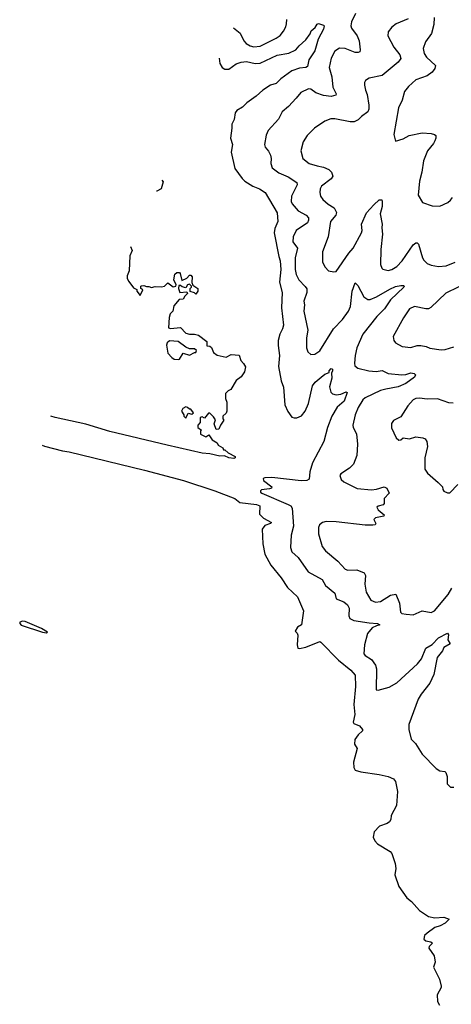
# Model space of a CAD drawing. Extents: x 2220333 to 2384341, y 721037 to 894043.
# Tile 24 of 256: x 2220333 to 2223745, y 748872 to 756662. Entities that reach past the tile are written whole.
import ezdxf

# ---------------------------------------------------------------- set-up
doc = ezdxf.new("R2010")
doc.units = 0

msp = doc.modelspace()

# ---------------------------------------------------------------- linework, layer by layer
at = {"layer": '0CON10XD'}
for points in [[(2222989.1, 756710.9), (2222956.9, 756645), (2222951.9, 756615), (2222956.7, 756595), (2223000, 756535), (2223015.5, 756495), (2223024.3, 756425), (2223020.8, 756409.2), (2223007.6, 756402.4), (2222985, 756403.5), (2222905, 756435.5), (2222862.4, 756437.6), (2222825.5, 756414.5), (2222795, 756356.7), (2222780.5, 756285), (2222800.8, 756210.8), (2222808.7, 756128.7), (2222835.6, 756075), (2222832, 756065), (2222795, 756054.6), (2222735, 756061.8), (2222674, 756084), (2222635, 756112.2), (2222615, 756115.6), (2222555, 756086), (2222519.1, 756040.9), (2222459.2, 755975), (2222407.2, 755932.8), (2222379.2, 755875), (2222298, 755785), (2222282.1, 755747.9), (2222267.5, 755675), (2222273, 755653), (2222300.9, 755620.9), (2222315, 755590), (2222321.1, 755565), (2222318.1, 755525), (2222329.7, 755489.7), (2222381.9, 755451.9), (2222455, 755419.2), (2222523.3, 755373.3), (2222526.9, 755355), (2222481.5, 755265), (2222477.9, 755225), (2222487.5, 755205), (2222535, 755150), (2222596.8, 755116.8), (2222615.8, 755095), (2222616.5, 755075), (2222608.1, 755055), (2222518.9, 754995), (2222493.8, 754945), (2222491.5, 754905), (2222529.5, 754855), (2222511.9, 754778.1), (2222510, 754685), (2222519.2, 754645), (2222538.5, 754605), (2222591.1, 754551.1), (2222602.2, 754532.2), (2222603.3, 754505), (2222579.4, 754435), (2222584.4, 754405), (2222580.5, 754355), (2222611.9, 754205), (2222600, 754145), (2222599.2, 754065), (2222610, 754035), (2222635, 754012), (2222667.5, 754015), (2222705, 754042), (2222813.5, 754216.5), (2222885, 754290), (2222933.1, 754355), (2222947.2, 754392.8), (2222960.5, 754515), (2222985, 754580), (2223005, 754560), (2223055, 754470.6), (2223085, 754447.5), (2223105, 754447.3), (2223155, 754468.2), (2223260.2, 754529.8), (2223305, 754550.8), (2223345, 754559.6), (2223368.2, 754558.2), (2223373.8, 754555), (2223370.8, 754545), (2223265, 754446.5), (2223216.8, 754375), (2223156.7, 754313.3), (2223045.6, 754174.4), (2222998.2, 754065), (2222983.9, 754005), (2222979.5, 753945), (2222983.8, 753923.8), (2223005, 753905.6), (2223094.2, 753884.2), (2223150.6, 753879.4), (2223197.5, 753887.5), (2223246.5, 753863.5), (2223355, 753851.2), (2223385, 753853.8), (2223425, 753869.1), (2223452.9, 753862.9), (2223461.2, 753851.2), (2223454.3, 753835), (2223386.9, 753785), (2223325, 753758), (2223228.1, 753738.1), (2223185, 753728.4), (2223065, 753670), (2223045, 753653.5), (2223008.9, 753595), (2222984.5, 753535), (2222965.5, 753455), (2222969.5, 753435), (2222995.6, 753385), (2223004.4, 753305), (2222999.1, 753215), (2222971.9, 753145), (2222940.8, 753115), (2222870.7, 753069.3), (2222862.9, 753055), (2222874, 753025), (2222895, 753006), (2223001.9, 752951.9), (2223115, 752941.1), (2223155, 752946.9), (2223215, 752966.5), (2223235, 752956), (2223254.2, 752915), (2223215.7, 752875), (2223213.8, 752835), (2223205.7, 752824.3), (2223166.4, 752813.6), (2223157.5, 752805), (2223166.7, 752785), (2223213.3, 752745), (2223212.5, 752735), (2223145, 752720), (2223133.3, 752706.7), (2223147.5, 752675), (2223142.5, 752665), (2223125, 752661.9), (2223065, 752663.1), (2222835, 752689.6), (2222755, 752692), (2222727.5, 752685), (2222702.5, 752665), (2222694.3, 752645), (2222695.6, 752595), (2222724.5, 752495), (2222749.3, 752459.3), (2222847.1, 752377.1), (2222905.4, 752315.4), (2222926.4, 752306.4), (2222999.2, 752309.2), (2223056, 752285), (2223065.6, 752265), (2223061.5, 752195), (2223071.4, 752131.4), (2223109.8, 752069.8), (2223145, 752054.2), (2223185, 752058), (2223265, 752110), (2223305.9, 752115.9), (2223335.7, 752045), (2223344.5, 751974.5), (2223355, 751963.8), (2223389.3, 751959.3), (2223445, 751953.6), (2223515, 751984), (2223585, 751971.2), (2223611.4, 751985), (2223719.4, 752115), (2223750, 752165)], [(2221909.7, 756357.4), (2221916, 756316), (2221934.7, 756284.7), (2221955, 756270.5), (2221985, 756272.1), (2222045, 756314.1), (2222085, 756327.5), (2222125, 756331.4), (2222195, 756316.5), (2222235, 756318.4), (2222367.4, 756382.6), (2222461.9, 756398.1), (2222516.9, 756423.1), (2222542.5, 756455), (2222596.4, 756503.6), (2222629.6, 756550.4), (2222638, 756575), (2222669.5, 756600.5), (2222685, 756626.7), (2222695, 756632.5), (2222735, 756620), (2222740, 756615), (2222735, 756587.5), (2222691.9, 756508.1), (2222666.1, 756415), (2222617.5, 756345), (2222608.7, 756291.3), (2222596.4, 756283.6), (2222545, 756279.7), (2222483.4, 756256.6), (2222396.1, 756193.9), (2222361.8, 756158.2), (2222315, 756144.6), (2222255, 756104.5), (2222203.5, 756056.5), (2222128.8, 756005), (2222095, 755970), (2222050.8, 755945), (2222037.5, 755925), (2222028.7, 755871.3), (2222009.2, 755835), (2222010.8, 755805), (2222000, 755725), (2222014.3, 755675), (2222004.4, 755615), (2222035, 755483.8), (2222090.9, 755405), (2222111.5, 755385), (2222175, 755345.4), (2222228.8, 755325), (2222274.2, 755294.2), (2222367.5, 755135), (2222374.4, 755065), (2222350.5, 755009.5), (2222345.4, 754975), (2222382.2, 754787.8), (2222392, 754755), (2222396.7, 754685), (2222386.2, 754586.2), (2222408.2, 754505), (2222402.6, 754382.6), (2222418.7, 754245), (2222410.4, 754215), (2222388.4, 754175), (2222376.6, 754125), (2222375.9, 754085), (2222387.7, 754005), (2222378.7, 753918.7), (2222401.1, 753805), (2222418.1, 753755), (2222427.8, 753615), (2222452, 753562), (2222485, 753518.1), (2222501.8, 753511.8), (2222525, 753512.7), (2222562, 753528), (2222591.1, 753565), (2222615.9, 753625), (2222648.8, 753765), (2222668.5, 753795), (2222716.8, 753833.2), (2222745, 753856.9), (2222778.3, 753871.7), (2222780, 753885), (2222795, 753902.5), (2222805, 753897.5), (2222806.7, 753885), (2222797.5, 753865), (2222800.8, 753825), (2222783.4, 753756.6), (2222792, 753715), (2222805, 753702.5), (2222835, 753693.3), (2222871.7, 753698.3), (2222915, 753717.5), (2222923, 753713), (2222899.1, 753645), (2222843, 753597), (2222801.1, 753525), (2222766.7, 753435), (2222737.5, 753325), (2222647.8, 753155), (2222627.3, 753085), (2222622.6, 753027.4), (2222603.3, 753015), (2222557, 753013), (2222325, 753039.6), (2222271.4, 753038.6), (2222257.5, 753032.5), (2222260, 753015), (2222326.7, 752965), (2222322.5, 752955), (2222308.8, 752951.2), (2222245, 752943.3), (2222236.7, 752935), (2222236.7, 752925), (2222246.7, 752915), (2222456.2, 752826.2), (2222475.5, 752815), (2222487.4, 752797.4), (2222496.5, 752655), (2222478.6, 752585), (2222473.8, 752485), (2222485, 752452.5), (2222535, 752407.5), (2222613.3, 752293.3), (2222725, 752232.9), (2222751.4, 752185), (2222824.2, 752125), (2222835, 752081.2), (2222895, 752056.5), (2222923.6, 752033.6), (2222938.8, 752005), (2222934.5, 751945), (2222944.3, 751925), (2222975, 751908.9), (2223095, 751889.4), (2223162.5, 751885), (2223180, 751875), (2223153.3, 751866.7), (2223119.9, 751850.1), (2223083.2, 751806.8), (2223058.1, 751715), (2223053.3, 751645), (2223065, 751631.2), (2223115, 751600), (2223146.4, 751555), (2223153.6, 751525), (2223150.7, 751360.7), (2223167, 751357), (2223255, 751381.8), (2223314.1, 751415.9), (2223478.9, 751565), (2223508.4, 751605), (2223545, 751689.2), (2223595, 751719.5), (2223645, 751771.9), (2223715, 751808.8), (2223724.1, 751794.1), (2223718, 751755), (2223736.2, 751725), (2223685.8, 751694.2), (2223675, 751668.8), (2223634.3, 751615.7), (2223607.5, 751482.5), (2223575, 751412.9), (2223506.4, 751325), (2223484.5, 751285), (2223410, 751085), (2223410, 751045), (2223428.8, 750968.8), (2223461.2, 750935), (2223515, 750850), (2223625, 750737.5), (2223655, 750720), (2223695, 750712.5), (2223702.5, 750705), (2223712.5, 750675), (2223713.3, 750615), (2223739.3, 750589.3), (2223765, 750590)], [(2222023.3, 756599), (2222075.7, 756555.7), (2222105, 756496), (2222123, 756473), (2222153.8, 756455), (2222185, 756446.5), (2222235, 756452.1), (2222359.2, 756515), (2222392.4, 756537.6), (2222419.4, 756570.6), (2222437.8, 756605), (2222441.4, 756628.6), (2222443.8, 756665)], [(2223405, 756669.2), (2223309.8, 756630.2), (2223276.4, 756603.6), (2223246, 756565), (2223244.2, 756535), (2223290, 756445), (2223339.4, 756385), (2223345.7, 756355), (2223325, 756327.1), (2223199.4, 756220.6), (2223095, 756200), (2223067.7, 756182.3), (2223058.8, 756165), (2223058.8, 756145), (2223066, 756105), (2223080.3, 756070.3), (2223094.4, 755985), (2223094.4, 755955), (2223085, 755932), (2223035, 755897.1), (2223009.8, 755870.2), (2222976.4, 755853.6), (2222945, 755854.5), (2222825, 755878.9), (2222793.4, 755876.6), (2222745, 755860), (2222662.5, 755805), (2222605.8, 755745), (2222573.2, 755696.8), (2222555.7, 755625), (2222571.4, 755565), (2222621.2, 755525), (2222685, 755507.1), (2222735, 755495.4), (2222777.1, 755477.1), (2222797.5, 755455), (2222808.1, 755425), (2222796.2, 755403.8), (2222719.4, 755345), (2222709.4, 755325), (2222705.6, 755295), (2222712.2, 755265), (2222729.8, 755239.8), (2222772, 755202), (2222819.4, 755175), (2222837.7, 755137.7), (2222832.5, 755115), (2222789.4, 755065), (2222770.5, 754945), (2222725.7, 754825), (2222727.5, 754745), (2222747.5, 754705), (2222775, 754676), (2222816.1, 754666.1), (2222835, 754670), (2222935.4, 754815), (2222970.4, 754855), (2223034.6, 754975), (2223040, 754995), (2223035.5, 755045), (2223074.7, 755135.3), (2223132.9, 755197.1), (2223175, 755238), (2223195, 755237.5), (2223197.5, 755227.5), (2223198.1, 755185), (2223182.5, 755125), (2223197.9, 755045), (2223195.4, 755015), (2223202.3, 754965), (2223188.5, 754845), (2223185.8, 754725.8), (2223195, 754697.5), (2223205, 754688.8), (2223245, 754677.1), (2223275, 754686.7), (2223315, 754710.6), (2223357.8, 754755), (2223445, 754882), (2223465, 754897.5), (2223476.4, 754896.4), (2223486.9, 754885), (2223517.5, 754777.5), (2223528.3, 754758.3), (2223555, 754734.3), (2223585, 754720.6), (2223645, 754710), (2223705, 754715.5), (2223777.1, 754742.9)], [(2223610.9, 756680.9), (2223608.5, 756625), (2223588, 756552), (2223542.6, 756487.4), (2223523.1, 756435), (2223531.9, 756395), (2223550, 756365), (2223620, 756300), (2223615.6, 756275), (2223593.1, 756246.9), (2223555, 756217.5), (2223463.9, 756186.1), (2223407.5, 756135), (2223375.7, 756095), (2223356.9, 756025), (2223327.1, 755965), (2223290, 755755), (2223305, 755700), (2223365, 755718.8), (2223412.5, 755745), (2223515, 755767.1), (2223585, 755760.8), (2223613.6, 755753.6), (2223622.5, 755745), (2223623.8, 755725), (2223615.8, 755705), (2223605, 755683.8), (2223556, 755625), (2223524.4, 755545), (2223511.4, 755455), (2223492.9, 755385), (2223483.9, 755273.9), (2223517, 755217), (2223595, 755190), (2223655, 755188), (2223716.7, 755215), (2223738, 755235), (2223755, 755256)], [(2221456.6, 755393.6), (2221468.3, 755378.3), (2221450, 755325), (2221415.7, 755306.5), (2221415.1, 755305.4)], [(2221209.4, 754867.8), (2221222, 754835), (2221202.5, 754795), (2221197.5, 754675), (2221183.3, 754635), (2221183.3, 754615), (2221195, 754590), (2221231.7, 754541.7), (2221258.3, 754528.3), (2221260, 754515), (2221285, 754480), (2221307.5, 754525), (2221290, 754535), (2221290, 754555), (2221295, 754557.5), (2221315, 754560), (2221335, 754550), (2221355, 754552.5), (2221375, 754542.5), (2221405, 754550), (2221455, 754547.5), (2221477, 754553), (2221505, 754580), (2221545, 754547.5), (2221567, 754553), (2221570, 754565), (2221551.2, 754605), (2221560, 754650), (2221575, 754663.3), (2221595, 754662.5), (2221602.5, 754655), (2221615, 754600), (2221655, 754617.5), (2221675, 754640), (2221685, 754640), (2221697, 754627), (2221692.5, 754582.5), (2221701.7, 754561.7), (2221740, 754535), (2221740, 754515), (2221725, 754490), (2221715, 754500), (2221681.7, 754511.7), (2221680, 754535), (2221690, 754545), (2221690, 754555), (2221675, 754570), (2221660, 754565), (2221645, 754540), (2221618.3, 754548.3), (2221605, 754560), (2221591.7, 754558.3), (2221587.5, 754535), (2221600, 754505), (2221655, 754510), (2221660, 754495), (2221637.5, 754475), (2221625, 754450), (2221592.5, 754447.5), (2221551.7, 754398.3), (2221542.5, 754355), (2221523.3, 754335), (2221513.3, 754305), (2221510, 754225), (2221525, 754220), (2221605, 754226.2), (2221645, 754183.3), (2221675, 754173.3), (2221713.6, 754173.6), (2221746.1, 754166.1), (2221812.5, 754115), (2221811.7, 754081.7), (2221835, 754080), (2221849.3, 754069.3), (2221865, 754030), (2221895, 754006.7), (2221965, 753992.5), (2222005, 754012.5), (2222068.3, 754008.3), (2222080, 753965), (2222103, 753943), (2222117.5, 753915), (2222110, 753875), (2222085, 753837.5), (2222043.6, 753806.4), (2222003, 753737), (2221980, 753725), (2221960, 753705), (2221960, 753665), (2221970, 753635), (2221970, 753565), (2221965, 753550), (2221940, 753525), (2221940, 753505), (2221947, 753493), (2221920, 753455), (2221906.4, 753423.6), (2221885, 753420), (2221870, 753465), (2221880, 753495), (2221865, 753520), (2221835, 753550), (2221825, 753550), (2221795, 753510), (2221775, 753520), (2221760, 753515), (2221760, 753475), (2221740, 753455), (2221740, 753435), (2221770, 753415), (2221762.5, 753407.5), (2221761.7, 753381.7), (2221805, 753362.5), (2221828.3, 753378.3), (2221855, 753337.5), (2221893, 753313), (2221902.5, 753295), (2221940, 753275), (2221945, 753260), (2221955, 753260), (2221980, 753235), (2222035.7, 753205.7), (2222036.7, 753195), (2222025, 753191.4), (2221985, 753194.6), (2221950.7, 753210.7), (2221915, 753208.9), (2221837.2, 753227.2), (2221775, 753232.8), (2221498.8, 753295), (2221045, 753404.7), (2220855, 753461.3), (2220614.1, 753515.9), (2220578.2, 753525.3)], [(2223897.3, 754592.7), (2223701.1, 754498.9), (2223584.5, 754385.5), (2223565, 754375.7), (2223545, 754374.3), (2223455, 754394.2), (2223415, 754374.2), (2223367.2, 754302.8), (2223286.2, 754155), (2223291.2, 754125), (2223303.3, 754105), (2223355.9, 754075.9), (2223425, 754068.6), (2223475, 754084), (2223505, 754084.2), (2223546.8, 754076.8), (2223575, 754064.4), (2223665, 754050.8), (2223696.6, 754053.4), (2223765, 754072.9)], [(2221585, 753972.5), (2221595, 753977.5), (2221625, 754022.5), (2221675, 754007.5), (2221715, 754030), (2221725, 754030), (2221730, 754045), (2221715, 754057.5), (2221675, 754057.5), (2221645, 754070), (2221586.4, 754116.4), (2221518.3, 754121.7), (2221497.5, 754105), (2221493.9, 754086.1), (2221503.8, 754025), (2221535, 753990), (2221555, 753976.7), (2221585, 753972.5)], [(2223761.2, 753628.8), (2223725, 753630), (2223635, 753661.4), (2223555, 753660), (2223495, 753668.9), (2223465, 753665.5), (2223445, 753654.2), (2223402.2, 753607.8), (2223345, 753520), (2223289.3, 753490.7), (2223272, 753468), (2223272.3, 753432.3), (2223310, 753355), (2223330, 753335), (2223345, 753337.5), (2223365, 753353.3), (2223414.1, 753345.9), (2223465, 753361.2), (2223520, 753355), (2223538.8, 753345), (2223552, 753325), (2223555.9, 753285.9), (2223536.9, 753195), (2223536.2, 753105), (2223556.2, 753075), (2223640.8, 753000.8), (2223676.7, 752965), (2223677.5, 752945), (2223685, 752932.5), (2223715, 752917.5), (2223735, 752917.5), (2223795.8, 752984.2)], [(2221645, 753510), (2221665, 753550), (2221695, 753540), (2221707.5, 753552.5), (2221685, 753580), (2221675, 753580), (2221660, 753595), (2221645, 753600), (2221623.6, 753586.4), (2221612.5, 753565), (2221630, 753535), (2221630, 753525), (2221645, 753510)], [(2220509.4, 753296.5), (2220528.7, 753288.7), (2220671.9, 753251.9), (2220725, 753243.5), (2221318.5, 753098.5), (2221628.6, 753015), (2221876, 752935), (2222032.5, 752875), (2222073, 752843), (2222205, 752826), (2222232.5, 752815), (2222229.3, 752749.3), (2222259.3, 752719.3), (2222323.3, 752685), (2222316.7, 752675), (2222270.7, 752659.3), (2222248.9, 752631.1), (2222254.2, 752515), (2222272.1, 752432.1), (2222317.6, 752347.6), (2222399.8, 752245), (2222450.1, 752170.1), (2222528, 752095), (2222576, 751985), (2222560, 751875), (2222530, 751855), (2222510, 751825), (2222527.1, 751807.1), (2222532.1, 751792.1), (2222526, 751715), (2222530.7, 751690.7), (2222545, 751686.7), (2222595, 751698.1), (2222705, 751742), (2222715, 751738), (2222854, 751594), (2222950, 751515), (2222986.2, 751475), (2222988.8, 751385), (2222974.6, 751244.6), (2222982.9, 751165), (2222968.9, 751105), (2222975, 751094.4), (2223020, 751075), (2223043.3, 751045), (2223043.3, 751035), (2223010, 751005), (2222983, 750967), (2222980.5, 750930.5), (2223000, 750895), (2222971.3, 750788.7), (2222974.3, 750745.7), (2222985.4, 750725.4), (2223031.1, 750711.1), (2223175, 750690), (2223245, 750672.9), (2223288, 750655), (2223305, 750633.3), (2223320.5, 750555), (2223312.9, 750445), (2223270, 750365), (2223266.2, 750335), (2223256.2, 750315), (2223237.9, 750302.1), (2223178.3, 750281.7), (2223134.6, 750235.4), (2223126.5, 750195), (2223140, 750165), (2223161.2, 750141.2), (2223261.5, 750081.5), (2223275.3, 750065.3), (2223302.5, 749985), (2223305.6, 749945), (2223298, 749895), (2223331.4, 749805), (2223394.4, 749715), (2223429.4, 749685), (2223493.3, 749615), (2223565, 749565.6), (2223615, 749555.5), (2223685, 749560.5), (2223727.5, 749545), (2223696, 749515), (2223657.7, 749492.3), (2223615, 749479.1), (2223553.5, 749435), (2223533.6, 749415), (2223527.8, 749387.8), (2223542.8, 749372.8), (2223582.5, 749365), (2223596.2, 749355), (2223570.3, 749329.7), (2223568, 749315), (2223610, 749255), (2223616.7, 749205), (2223603.3, 749165), (2223651.7, 749071.7), (2223666.2, 749015), (2223666, 749005), (2223632.4, 748947.6), (2223636.5, 748895), (2223651.9, 748865)], [(2220545, 751810), (2220552.5, 751815), (2220503.8, 751845), (2220375, 751901.5), (2220355, 751903.8), (2220333.9, 751895), (2220332.7, 751885), (2220345, 751871.8), (2220513.3, 751815), (2220545, 751810)]]:
    msp.add_lwpolyline(points, dxfattribs=at)

doc.saveas('drawing.dxf')
